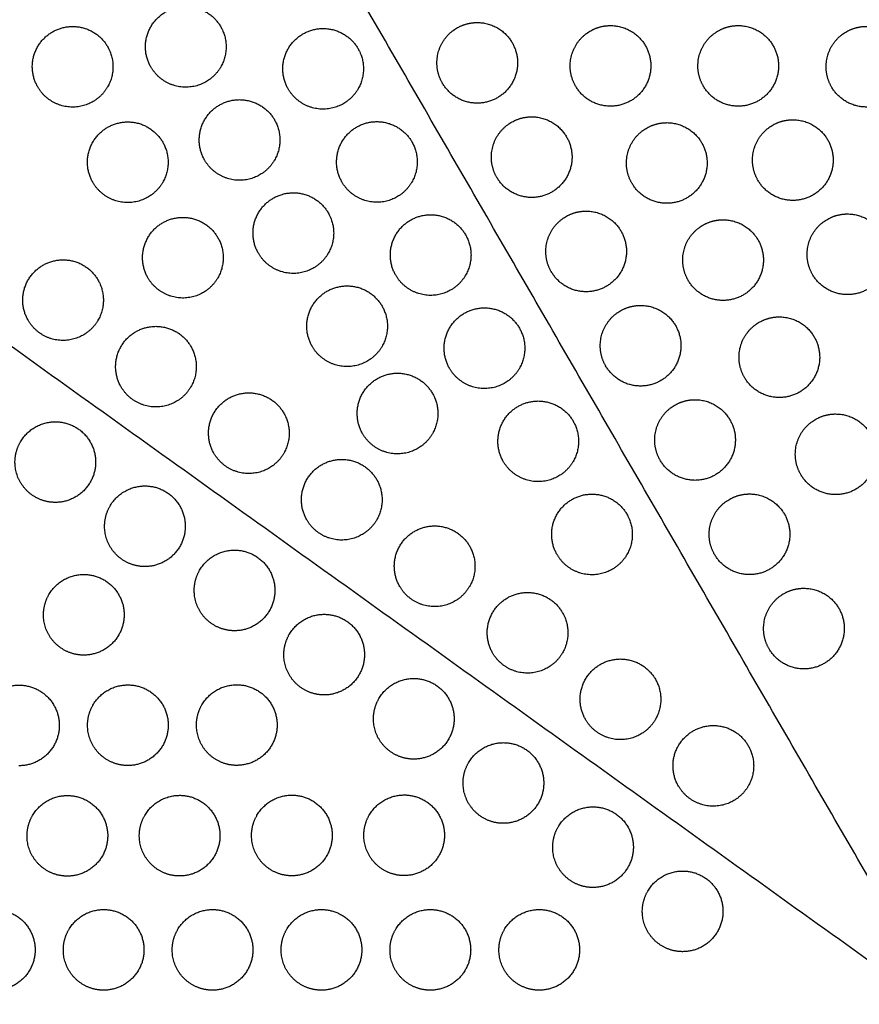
# Model space of a CAD drawing. Header units: millimetres. Extents: x -125 to 375, y 0 to 433.
# Tile 18 of 45: x 56 to 118, y 218 to 291. Entities that reach past the tile are written whole.
import ezdxf

# ---------------------------------------------------------------- set-up
doc = ezdxf.new("R2010")
doc.units = ezdxf.units.MM
doc.layers.add('Layer 01', color=18, linetype='Continuous', true_color=0x000000)

msp = doc.modelspace()

# ---------------------------------------------------------------- linework, layer by layer
at = {"layer": 'Layer 01'}
for points in [[(125, 216.506, 76), (62.5, 324.76, 76), (0, 433.013, 76)], [(-15.22, 316.948, 87), (54.89, 266.727, 81.5), (125, 216.506, 76)]]:
    msp.add_open_spline(points, degree=2, dxfattribs=at)
at = {"layer": 'Layer 01', "extrusion": (0.132203, 0.076328, 0.988279)}
for points in [[(65.566, 287.289, 78.484), (64.066, 289.887, 78.484), (66.664, 291.387, 78.02), (69.262, 292.887, 77.557), (70.762, 290.289, 77.557), (71.628, 288.789, 77.557), (70.762, 287.289, 77.789)], [(57.15, 285.805, 79.724), (55.65, 288.403, 79.724), (58.248, 289.903, 79.261), (60.846, 291.403, 78.797), (62.346, 288.805, 78.797), (63.212, 287.305, 78.797), (62.346, 285.805, 79.029)], [(75.782, 285.654, 77.243), (74.282, 288.252, 77.243), (76.88, 289.752, 76.78), (79.478, 291.252, 76.317), (80.978, 288.654, 76.317), (81.844, 287.154, 76.317), (80.978, 285.654, 76.548)], [(69.566, 280.36, 78.484), (68.066, 282.958, 78.484), (70.664, 284.458, 78.02), (73.262, 285.958, 77.557), (74.762, 283.36, 77.557), (75.628, 281.86, 77.557), (74.762, 280.36, 77.789)], [(61.25, 278.704, 79.724), (59.75, 281.302, 79.724), (62.348, 282.802, 79.261), (64.946, 284.302, 78.797), (66.446, 281.704, 78.797), (67.312, 280.204, 78.797), (66.446, 278.704, 79.029)], [(79.782, 278.726, 77.243), (78.282, 281.324, 77.243), (80.88, 282.824, 76.78), (83.478, 284.324, 76.317), (84.978, 281.726, 76.317), (85.844, 280.226, 76.317), (84.978, 278.726, 76.548)], [(73.566, 273.432, 78.484), (72.066, 276.03, 78.484), (74.664, 277.53, 78.02), (77.262, 279.03, 77.557), (78.762, 276.432, 77.557), (79.628, 274.932, 77.557), (78.762, 273.432, 77.789)], [(83.782, 271.798, 77.243), (82.282, 274.396, 77.243), (84.88, 275.896, 76.78), (87.478, 277.396, 76.317), (88.978, 274.798, 76.317), (89.844, 273.298, 76.317), (88.978, 271.798, 76.548)], [(65.35, 271.603, 79.724), (63.85, 274.201, 79.724), (66.448, 275.701, 79.261), (69.046, 277.201, 78.797), (70.546, 274.603, 78.797), (71.412, 273.103, 78.797), (70.546, 271.603, 79.029)], [(56.437, 268.445, 81.16), (54.937, 271.043, 81.16), (57.535, 272.543, 80.697), (60.133, 274.043, 80.234), (61.633, 271.445, 80.234), (62.499, 269.945, 80.234), (61.633, 268.445, 80.465)], [(77.566, 266.504, 78.484), (76.066, 269.102, 78.484), (78.664, 270.602, 78.02), (81.262, 272.102, 77.557), (82.762, 269.504, 77.557), (83.628, 268.004, 77.557), (82.762, 266.504, 77.789)], [(87.782, 264.869, 77.243), (86.282, 267.468, 77.243), (88.88, 268.968, 76.78), (91.478, 270.468, 76.317), (92.978, 267.869, 76.317), (93.844, 266.369, 76.317), (92.978, 264.869, 76.548)], [(63.347, 263.496, 80.618), (61.847, 266.094, 80.618), (64.445, 267.594, 80.155), (67.043, 269.094, 79.691), (68.543, 266.496, 79.691), (69.409, 264.996, 79.691), (68.543, 263.496, 79.923)], [(81.316, 260.009, 78.484), (79.816, 262.607, 78.484), (82.414, 264.107, 78.02), (85.012, 265.607, 77.557), (86.512, 263.009, 77.557), (87.378, 261.509, 77.557), (86.512, 260.009, 77.789)], [(70.257, 258.546, 80.076), (68.757, 261.144, 80.076), (71.355, 262.644, 79.613), (73.953, 264.144, 79.149), (75.453, 261.546, 79.149), (76.319, 260.046, 79.149), (75.453, 258.546, 79.381)], [(91.782, 257.941, 77.243), (90.282, 260.539, 77.243), (92.88, 262.039, 76.78), (95.478, 263.539, 76.317), (96.978, 260.941, 76.317), (97.844, 259.441, 76.317), (96.978, 257.941, 76.548)], [(77.167, 253.596, 79.534), (75.667, 256.194, 79.534), (78.265, 257.694, 79.071), (80.863, 259.194, 78.607), (82.363, 256.596, 78.607), (83.229, 255.096, 78.607), (82.363, 253.596, 78.839)], [(95.782, 251.013, 77.243), (94.282, 253.611, 77.243), (96.88, 255.111, 76.78), (99.478, 256.611, 76.317), (100.978, 254.013, 76.317), (101.844, 252.513, 76.317), (100.978, 251.013, 76.548)], [(84.077, 248.646, 78.992), (82.577, 251.244, 78.992), (85.175, 252.744, 78.529), (87.773, 254.244, 78.065), (89.273, 251.646, 78.065), (90.139, 250.146, 78.065), (89.273, 248.646, 78.297)], [(90.987, 243.696, 78.45), (89.487, 246.294, 78.45), (92.085, 247.794, 77.987), (94.684, 249.294, 77.523), (96.184, 246.696, 77.523), (97.05, 245.196, 77.523), (96.184, 243.696, 77.755)], [(97.897, 238.747, 77.908), (96.397, 241.345, 77.908), (98.996, 242.845, 77.444), (101.594, 244.345, 76.981), (103.094, 241.747, 76.981), (103.96, 240.247, 76.981), (103.094, 238.747, 77.213)], [(104.808, 233.797, 77.366), (103.308, 236.395, 77.366), (105.906, 237.895, 76.902), (108.504, 239.395, 76.439), (110.004, 236.797, 76.439), (110.87, 235.297, 76.439), (110.004, 233.797, 76.671)]]:
    msp.add_rational_spline(points, [1, 0.707106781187, 1, 0.707106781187, 1, 0.807007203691, 0.868347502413], degree=2, knots=[0, 0, 0, 6.035579, 6.035579, 12.071157, 12.071157, 16.048112, 16.048112, 16.048112], dxfattribs=at)
at = {"layer": 'Layer 01', "extrusion": (0.09428, 0.054433, -0.994056)}
for points, weights, knots in [([(86.844, 287.598, 76.274), (86.844, 289.33, 76.369), (88.344, 290.196, 76.559), (89.041, 290.598, 76.647), (89.844, 290.598, 76.723)], [0.868347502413, 0.807007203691, 1, 0.900099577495, 0.868347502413], [0, 0, 0, 3.477052, 3.477052, 5.529659, 5.529659, 5.529659]), ([(89.844, 290.598, 76.723), (91.576, 290.598, 76.887), (92.442, 289.098, 76.887), (93.942, 286.5, 76.887), (91.344, 285, 76.559), (88.746, 283.5, 76.23), (87.246, 286.098, 76.23)], [0.868347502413, 0.807007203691, 1, 0.707106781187, 1, 0.707106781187, 1], [5.529659, 5.529659, 5.529659, 9.49499, 9.49499, 15.512927, 15.512927, 21.530864, 21.530864, 21.530864]), ([(99.755, 290.372, 77.65), (101.488, 290.372, 77.815), (102.354, 288.872, 77.815), (103.854, 286.274, 77.815), (101.255, 284.774, 77.486), (98.657, 283.274, 77.158), (97.157, 285.872, 77.158)], [0.868347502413, 0.807007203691, 1, 0.707106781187, 1, 0.707106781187, 1], [5.529659, 5.529659, 5.529659, 9.49499, 9.49499, 15.512927, 15.512927, 21.530864, 21.530864, 21.530864]), ([(109.257, 290.372, 78.552), (110.989, 290.372, 78.716), (111.855, 288.872, 78.716), (113.355, 286.274, 78.716), (110.757, 284.774, 78.387), (108.159, 283.274, 78.059), (106.659, 285.872, 78.059)], [0.868347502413, 0.807007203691, 1, 0.707106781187, 1, 0.707106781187, 1], [5.529659, 5.529659, 5.529659, 9.49499, 9.49499, 15.512927, 15.512927, 21.530864, 21.530864, 21.530864]), ([(118.794, 290.311, 79.453), (120.526, 290.311, 79.617), (121.392, 288.811, 79.617), (122.892, 286.213, 79.617), (120.294, 284.713, 79.288), (117.695, 283.213, 78.96), (116.195, 285.811, 78.96)], [0.868347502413, 0.807007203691, 1, 0.707106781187, 1, 0.707106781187, 1], [5.529659, 5.529659, 5.529659, 9.49499, 9.49499, 15.512927, 15.512927, 21.530864, 21.530864, 21.530864]), ([(93.894, 283.583, 76.723), (95.626, 283.583, 76.887), (96.492, 282.083, 76.887), (97.992, 279.485, 76.887), (95.394, 277.985, 76.559), (92.796, 276.485, 76.23), (91.296, 279.083, 76.23)], [0.868347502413, 0.807007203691, 1, 0.707106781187, 1, 0.707106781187, 1], [5.529659, 5.529659, 5.529659, 9.49499, 9.49499, 15.512927, 15.512927, 21.530864, 21.530864, 21.530864]), ([(103.942, 283.148, 77.652), (105.675, 283.148, 77.816), (106.541, 281.648, 77.816), (108.041, 279.05, 77.816), (105.442, 277.55, 77.488), (102.844, 276.05, 77.159), (101.344, 278.648, 77.159)], [0.868347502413, 0.807007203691, 1, 0.707106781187, 1, 0.707106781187, 1], [5.529659, 5.529659, 5.529659, 9.49499, 9.49499, 15.512927, 15.512927, 21.530864, 21.530864, 21.530864]), ([(113.319, 283.364, 78.553), (115.051, 283.364, 78.717), (115.917, 281.864, 78.717), (117.417, 279.266, 78.717), (114.819, 277.766, 78.389), (112.22, 276.266, 78.06), (110.72, 278.864, 78.06)], [0.868347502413, 0.807007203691, 1, 0.707106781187, 1, 0.707106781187, 1], [5.529659, 5.529659, 5.529659, 9.49499, 9.49499, 15.512927, 15.512927, 21.530864, 21.530864, 21.530864]), ([(94.944, 273.568, 76.274), (94.944, 275.3, 76.369), (96.444, 276.166, 76.559), (97.141, 276.568, 76.647), (97.944, 276.568, 76.723)], [0.868347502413, 0.807007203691, 1, 0.900099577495, 0.868347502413], [0, 0, 0, 3.477052, 3.477052, 5.529659, 5.529659, 5.529659]), ([(97.944, 276.568, 76.723), (99.676, 276.568, 76.887), (100.542, 275.068, 76.887), (102.042, 272.47, 76.887), (99.444, 270.97, 76.559), (96.846, 269.47, 76.23), (95.346, 272.068, 76.23)], [0.868347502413, 0.807007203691, 1, 0.707106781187, 1, 0.707106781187, 1], [5.529659, 5.529659, 5.529659, 9.49499, 9.49499, 15.512927, 15.512927, 21.530864, 21.530864, 21.530864]), ([(117.38, 276.356, 78.555), (119.112, 276.356, 78.719), (119.978, 274.856, 78.719), (121.478, 272.257, 78.719), (118.88, 270.757, 78.39), (116.282, 269.257, 78.062), (114.782, 271.856, 78.062)], [0.868347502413, 0.807007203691, 1, 0.707106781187, 1, 0.707106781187, 1], [5.529659, 5.529659, 5.529659, 9.49499, 9.49499, 15.512927, 15.512927, 21.530864, 21.530864, 21.530864]), ([(108.129, 275.923, 77.653), (109.861, 275.923, 77.818), (110.728, 274.423, 77.818), (112.228, 271.825, 77.818), (109.629, 270.325, 77.489), (107.031, 268.825, 77.161), (105.531, 271.423, 77.161)], [0.868347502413, 0.807007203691, 1, 0.707106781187, 1, 0.707106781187, 1], [5.529659, 5.529659, 5.529659, 9.49499, 9.49499, 15.512927, 15.512927, 21.530864, 21.530864, 21.530864]), ([(98.994, 266.553, 76.274), (98.994, 268.285, 76.369), (100.494, 269.151, 76.559), (101.191, 269.553, 76.647), (101.994, 269.553, 76.723)], [0.868347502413, 0.807007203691, 1, 0.900099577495, 0.868347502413], [0, 0, 0, 3.477052, 3.477052, 5.529659, 5.529659, 5.529659]), ([(101.994, 269.553, 76.723), (103.726, 269.553, 76.887), (104.592, 268.053, 76.887), (106.092, 265.455, 76.887), (103.494, 263.955, 76.559), (100.896, 262.455, 76.23), (99.396, 265.053, 76.23)], [0.868347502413, 0.807007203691, 1, 0.707106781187, 1, 0.707106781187, 1], [5.529659, 5.529659, 5.529659, 9.49499, 9.49499, 15.512927, 15.512927, 21.530864, 21.530864, 21.530864]), ([(109.316, 265.699, 77.206), (109.316, 267.431, 77.301), (110.816, 268.297, 77.491), (111.513, 268.699, 77.579), (112.316, 268.699, 77.655)], [0.868347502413, 0.807007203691, 1, 0.900099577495, 0.868347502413], [0, 0, 0, 3.477052, 3.477052, 5.529659, 5.529659, 5.529659]), ([(112.316, 268.699, 77.655), (114.048, 268.699, 77.819), (114.914, 267.199, 77.819), (116.414, 264.601, 77.819), (113.816, 263.101, 77.491), (111.218, 261.601, 77.162), (109.718, 264.199, 77.162)], [0.868347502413, 0.807007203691, 1, 0.707106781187, 1, 0.707106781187, 1], [5.529659, 5.529659, 5.529659, 9.49499, 9.49499, 15.512927, 15.512927, 21.530864, 21.530864, 21.530864]), ([(106.044, 262.538, 76.723), (107.776, 262.538, 76.887), (108.642, 261.038, 76.887), (110.142, 258.44, 76.887), (107.544, 256.94, 76.559), (104.946, 255.44, 76.23), (103.446, 258.038, 76.23)], [0.868347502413, 0.807007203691, 1, 0.707106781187, 1, 0.707106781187, 1], [5.529659, 5.529659, 5.529659, 9.49499, 9.49499, 15.512927, 15.512927, 21.530864, 21.530864, 21.530864]), ([(116.503, 261.475, 77.657), (118.235, 261.475, 77.821), (119.101, 259.975, 77.821), (120.601, 257.376, 77.821), (118.003, 255.876, 77.492), (115.405, 254.376, 77.164), (113.905, 256.975, 77.164)], [0.868347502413, 0.807007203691, 1, 0.707106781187, 1, 0.707106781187, 1], [5.529659, 5.529659, 5.529659, 9.49499, 9.49499, 15.512927, 15.512927, 21.530864, 21.530864, 21.530864]), ([(110.094, 255.524, 76.723), (111.826, 255.524, 76.887), (112.692, 254.024, 76.887), (114.192, 251.426, 76.887), (111.594, 249.926, 76.559), (108.996, 248.426, 76.23), (107.496, 251.024, 76.23)], [0.868347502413, 0.807007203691, 1, 0.707106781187, 1, 0.707106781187, 1], [5.529659, 5.529659, 5.529659, 9.49499, 9.49499, 15.512927, 15.512927, 21.530864, 21.530864, 21.530864]), ([(114.144, 248.509, 76.723), (115.876, 248.509, 76.887), (116.742, 247.009, 76.887), (118.242, 244.411, 76.887), (115.644, 242.911, 76.559), (113.046, 241.411, 76.23), (111.546, 244.009, 76.23)], [0.868347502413, 0.807007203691, 1, 0.707106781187, 1, 0.707106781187, 1], [5.529659, 5.529659, 5.529659, 9.49499, 9.49499, 15.512927, 15.512927, 21.530864, 21.530864, 21.530864])]:
    msp.add_rational_spline(points, weights, degree=2, knots=knots, dxfattribs=at)
at = {"layer": 'Layer 01', "extrusion": (-0.09428, -0.054433, 0.994056)}
for points in [[(96.755, 287.372, 77.202), (96.755, 289.104, 77.297), (98.255, 289.97, 77.486), (98.952, 290.372, 77.574), (99.755, 290.372, 77.65)], [(106.257, 287.372, 78.103), (106.257, 289.104, 78.198), (107.757, 289.97, 78.387), (108.453, 290.372, 78.475), (109.257, 290.372, 78.552)], [(115.794, 287.311, 79.004), (115.794, 289.043, 79.099), (117.294, 289.909, 79.288), (117.99, 290.311, 79.377), (118.794, 290.311, 79.453)], [(90.894, 280.583, 76.274), (90.894, 282.315, 76.369), (92.394, 283.181, 76.559), (93.091, 283.583, 76.647), (93.894, 283.583, 76.723)], [(100.942, 280.148, 77.203), (100.942, 281.88, 77.298), (102.442, 282.746, 77.488), (103.139, 283.148, 77.576), (103.942, 283.148, 77.652)], [(110.319, 280.364, 78.104), (110.319, 282.096, 78.199), (111.819, 282.962, 78.389), (112.515, 283.364, 78.477), (113.319, 283.364, 78.553)], [(114.38, 273.356, 78.106), (114.38, 275.088, 78.201), (115.88, 275.954, 78.39), (116.576, 276.356, 78.478), (117.38, 276.356, 78.555)], [(105.129, 272.923, 77.205), (105.129, 274.655, 77.3), (106.629, 275.521, 77.489), (107.326, 275.923, 77.577), (108.129, 275.923, 77.653)], [(103.044, 259.538, 76.274), (103.044, 261.27, 76.369), (104.544, 262.136, 76.559), (105.241, 262.538, 76.647), (106.044, 262.538, 76.723)], [(113.503, 258.475, 77.208), (113.503, 260.207, 77.303), (115.003, 261.073, 77.492), (115.7, 261.475, 77.58), (116.503, 261.475, 77.657)], [(107.094, 252.524, 76.274), (107.094, 254.256, 76.369), (108.594, 255.122, 76.559), (109.291, 255.524, 76.647), (110.094, 255.524, 76.723)], [(111.144, 245.509, 76.274), (111.144, 247.241, 76.369), (112.644, 248.107, 76.559), (113.341, 248.509, 76.647), (114.144, 248.509, 76.723)]]:
    msp.add_rational_spline(points, [0.868347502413, 0.807007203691, 1, 0.900099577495, 0.868347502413], degree=2, knots=[0, 0, 0, 3.477052, 3.477052, 5.529659, 5.529659, 5.529659], dxfattribs=at)
at = {"layer": 'Layer 01', "extrusion": (-0.132203, -0.076328, -0.988279)}
for points in [[(66.664, 286.19, 78.422), (65.968, 286.592, 78.484), (65.566, 287.289, 78.484)], [(58.248, 284.707, 79.662), (57.552, 285.109, 79.724), (57.15, 285.805, 79.724)], [(62.348, 277.606, 79.662), (61.652, 278.008, 79.724), (61.25, 278.704, 79.724)], [(66.448, 270.504, 79.662), (65.752, 270.906, 79.724), (65.35, 271.603, 79.724)], [(64.445, 262.398, 80.556), (63.749, 262.799, 80.618), (63.347, 263.496, 80.618)], [(78.265, 252.498, 79.472), (77.569, 252.9, 79.534), (77.167, 253.596, 79.534)], [(92.085, 242.598, 78.388), (91.389, 243, 78.45), (90.987, 243.696, 78.45)], [(105.906, 232.699, 77.304), (105.209, 233.101, 77.366), (104.808, 233.797, 77.366)]]:
    msp.add_rational_spline(points, [0.868347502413, 0.900099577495, 1], degree=2, dxfattribs=at)
for points in [[(70.762, 287.289, 77.789), (70.36, 286.592, 77.896), (69.664, 286.19, 78.02), (68.164, 285.324, 78.288), (66.664, 286.19, 78.422)], [(62.346, 285.805, 79.029), (61.944, 285.109, 79.137), (61.248, 284.707, 79.261), (59.748, 283.841, 79.528), (58.248, 284.707, 79.662)], [(80.978, 285.654, 76.548), (80.576, 284.958, 76.656), (79.88, 284.556, 76.78), (78.38, 283.69, 77.048), (76.88, 284.556, 77.181)], [(74.762, 280.36, 77.789), (74.36, 279.664, 77.896), (73.664, 279.262, 78.02), (72.164, 278.396, 78.288), (70.664, 279.262, 78.422)], [(66.446, 278.704, 79.029), (66.044, 278.008, 79.137), (65.348, 277.606, 79.261), (63.848, 276.74, 79.528), (62.348, 277.606, 79.662)], [(84.978, 278.726, 76.548), (84.576, 278.03, 76.656), (83.88, 277.628, 76.78), (82.38, 276.762, 77.048), (80.88, 277.628, 77.181)], [(78.762, 273.432, 77.789), (78.36, 272.736, 77.896), (77.664, 272.334, 78.02), (76.164, 271.468, 78.288), (74.664, 272.334, 78.422)], [(88.978, 271.798, 76.548), (88.576, 271.102, 76.656), (87.88, 270.7, 76.78), (86.38, 269.834, 77.048), (84.88, 270.7, 77.181)], [(70.546, 271.603, 79.029), (70.144, 270.906, 79.137), (69.448, 270.504, 79.261), (67.948, 269.638, 79.528), (66.448, 270.504, 79.662)], [(61.633, 268.445, 80.465), (61.231, 267.749, 80.573), (60.535, 267.347, 80.697), (59.035, 266.481, 80.965), (57.535, 267.347, 81.098)], [(82.762, 266.504, 77.789), (82.36, 265.808, 77.896), (81.664, 265.406, 78.02), (80.164, 264.54, 78.288), (78.664, 265.406, 78.422)], [(92.978, 264.869, 76.548), (92.576, 264.173, 76.656), (91.88, 263.771, 76.78), (90.38, 262.905, 77.048), (88.88, 263.771, 77.181)], [(68.543, 263.496, 79.923), (68.141, 262.799, 80.031), (67.445, 262.398, 80.155), (65.945, 261.531, 80.422), (64.445, 262.398, 80.556)], [(86.512, 260.009, 77.789), (86.11, 259.313, 77.896), (85.414, 258.911, 78.02), (83.914, 258.045, 78.288), (82.414, 258.911, 78.422)], [(75.453, 258.546, 79.381), (75.051, 257.85, 79.489), (74.355, 257.448, 79.613), (72.855, 256.582, 79.88), (71.355, 257.448, 80.014)], [(96.978, 257.941, 76.548), (96.576, 257.245, 76.656), (95.88, 256.843, 76.78), (94.38, 255.977, 77.048), (92.88, 256.843, 77.181)], [(82.363, 253.596, 78.839), (81.961, 252.9, 78.947), (81.265, 252.498, 79.071), (79.765, 251.632, 79.338), (78.265, 252.498, 79.472)], [(100.978, 251.013, 76.548), (100.576, 250.317, 76.656), (99.88, 249.915, 76.78), (98.38, 249.049, 77.048), (96.88, 249.915, 77.181)], [(89.273, 248.646, 78.297), (88.871, 247.95, 78.404), (88.175, 247.548, 78.529), (86.675, 246.682, 78.796), (85.175, 247.548, 78.93)], [(96.184, 243.696, 77.755), (95.782, 243, 77.862), (95.085, 242.598, 77.987), (93.585, 241.732, 78.254), (92.085, 242.598, 78.388)], [(103.094, 238.747, 77.213), (102.692, 238.05, 77.32), (101.996, 237.649, 77.444), (100.496, 236.782, 77.712), (98.996, 237.649, 77.846)], [(110.004, 233.797, 76.671), (109.602, 233.101, 76.778), (108.906, 232.699, 76.902), (107.406, 231.833, 77.17), (105.906, 232.699, 77.304)]]:
    msp.add_rational_spline(points, [0.868347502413, 0.900099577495, 1, 0.807007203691, 0.868347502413], degree=2, knots=[16.048112, 16.048112, 16.048112, 18.106736, 18.106736, 21.596537, 21.596537, 21.596537], dxfattribs=at)
at = {"layer": 'Layer 01', "extrusion": (-0.09428, -0.054433, 0.994056)}
for points in [[(87.246, 286.098, 76.23), (86.844, 286.794, 76.23), (86.844, 287.598, 76.274)], [(97.157, 285.872, 77.158), (96.755, 286.568, 77.158), (96.755, 287.372, 77.202)], [(106.659, 285.872, 78.059), (106.257, 286.568, 78.059), (106.257, 287.372, 78.103)], [(116.195, 285.811, 78.96), (115.794, 286.507, 78.96), (115.794, 287.311, 79.004)], [(91.296, 279.083, 76.23), (90.894, 279.779, 76.23), (90.894, 280.583, 76.274)], [(101.344, 278.648, 77.159), (100.942, 279.344, 77.159), (100.942, 280.148, 77.203)], [(110.72, 278.864, 78.06), (110.319, 279.56, 78.06), (110.319, 280.364, 78.104)], [(95.346, 272.068, 76.23), (94.944, 272.764, 76.23), (94.944, 273.568, 76.274)], [(114.782, 271.856, 78.062), (114.38, 272.552, 78.062), (114.38, 273.356, 78.106)], [(105.531, 271.423, 77.161), (105.129, 272.119, 77.161), (105.129, 272.923, 77.205)], [(99.396, 265.053, 76.23), (98.994, 265.749, 76.23), (98.994, 266.553, 76.274)], [(109.718, 264.199, 77.162), (109.316, 264.895, 77.162), (109.316, 265.699, 77.206)], [(103.446, 258.038, 76.23), (103.044, 258.735, 76.23), (103.044, 259.538, 76.274)], [(113.905, 256.975, 77.164), (113.503, 257.671, 77.164), (113.503, 258.475, 77.208)], [(107.496, 251.024, 76.23), (107.094, 251.72, 76.23), (107.094, 252.524, 76.274)], [(111.546, 244.009, 76.23), (111.144, 244.705, 76.23), (111.144, 245.509, 76.274)]]:
    msp.add_rational_spline(points, [1, 0.900099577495, 0.868347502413], degree=2, dxfattribs=at)
at = {"layer": 'Layer 01', "extrusion": (0.132203, 0.076328, 0.988279)}
for points in [[(76.88, 284.556, 77.181), (76.184, 284.958, 77.243), (75.782, 285.654, 77.243)], [(70.664, 279.262, 78.422), (69.968, 279.664, 78.484), (69.566, 280.36, 78.484)], [(80.88, 277.628, 77.181), (80.184, 278.03, 77.243), (79.782, 278.726, 77.243)], [(74.664, 272.334, 78.422), (73.968, 272.736, 78.484), (73.566, 273.432, 78.484)], [(84.88, 270.7, 77.181), (84.184, 271.102, 77.243), (83.782, 271.798, 77.243)], [(57.535, 267.347, 81.098), (56.839, 267.749, 81.16), (56.437, 268.445, 81.16)], [(78.664, 265.406, 78.422), (77.968, 265.808, 78.484), (77.566, 266.504, 78.484)], [(88.88, 263.771, 77.181), (88.184, 264.173, 77.243), (87.782, 264.869, 77.243)], [(82.414, 258.911, 78.422), (81.718, 259.313, 78.484), (81.316, 260.009, 78.484)], [(71.355, 257.448, 80.014), (70.659, 257.85, 80.076), (70.257, 258.546, 80.076)], [(92.88, 256.843, 77.181), (92.184, 257.245, 77.243), (91.782, 257.941, 77.243)], [(96.88, 249.915, 77.181), (96.184, 250.317, 77.243), (95.782, 251.013, 77.243)], [(85.175, 247.548, 78.93), (84.479, 247.95, 78.992), (84.077, 248.646, 78.992)], [(98.996, 237.649, 77.846), (98.299, 238.05, 77.908), (97.897, 238.747, 77.908)]]:
    msp.add_rational_spline(points, [0.868347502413, 0.900099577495, 1], degree=2, dxfattribs=at)
at = {"layer": 'Layer 01', "extrusion": (0, 0.108866, -0.994056)}
for points in [[(55.861, 259.397, 80.697), (56.727, 260.897, 80.862), (58.459, 260.897, 80.862), (61.459, 260.897, 80.862), (61.459, 257.897, 80.533), (61.459, 254.897, 80.204), (58.459, 254.897, 80.204)], [(62.527, 254.622, 80.174), (63.393, 256.122, 80.339), (65.125, 256.122, 80.339), (68.125, 256.122, 80.339), (68.125, 253.122, 80.01), (68.125, 250.122, 79.681), (65.125, 250.122, 79.681)], [(102.524, 225.972, 77.037), (103.39, 227.472, 77.201), (105.122, 227.472, 77.201), (108.122, 227.472, 77.201), (108.122, 224.472, 76.872), (108.122, 221.472, 76.544), (105.122, 221.472, 76.544)]]:
    msp.add_rational_spline(points, [0.868347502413, 0.807007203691, 1, 0.707106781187, 1, 0.707106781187, 1], degree=2, knots=[5.529659, 5.529659, 5.529659, 9.49499, 9.49499, 15.512927, 15.512927, 21.530864, 21.530864, 21.530864], dxfattribs=at)
at = {"layer": 'Layer 01', "extrusion": (6.43231e-14, -0.108866, 0.994056)}
msp.add_rational_spline([(56.959, 255.299, 80.248), (55.459, 256.165, 80.343), (55.459, 257.897, 80.533), (55.459, 258.701, 80.621), (55.861, 259.397, 80.697)], [0.868347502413, 0.807007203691, 1, 0.900099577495, 0.868347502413], degree=2, knots=[0, 0, 0, 3.477052, 3.477052, 5.529659, 5.529659, 5.529659], dxfattribs=at)
at = {"layer": 'Layer 01', "extrusion": (-6.37597e-14, 0.108866, -0.994056)}
msp.add_rational_spline([(58.459, 254.897, 80.204), (57.655, 254.897, 80.204), (56.959, 255.299, 80.248)], [1, 0.900099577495, 0.868347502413], degree=2, dxfattribs=at)
at = {"layer": 'Layer 01', "extrusion": (1.61418e-15, -0.108866, 0.994056)}
msp.add_rational_spline([(63.625, 250.524, 79.726), (62.125, 251.39, 79.82), (62.125, 253.122, 80.01), (62.125, 253.926, 80.098), (62.527, 254.622, 80.174)], [0.868347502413, 0.807007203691, 1, 0.900099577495, 0.868347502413], degree=2, knots=[0, 0, 0, 3.477052, 3.477052, 5.529659, 5.529659, 5.529659], dxfattribs=at)
at = {"layer": 'Layer 01', "extrusion": (-2.33223e-15, 0.108866, -0.994056)}
msp.add_rational_spline([(69.193, 249.847, 79.651), (70.059, 251.347, 79.816), (71.791, 251.347, 79.816), (74.791, 251.347, 79.816), (74.791, 248.347, 79.487), (74.791, 245.347, 79.159), (71.791, 245.347, 79.159)], [0.868347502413, 0.807007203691, 1, 0.707106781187, 1, 0.707106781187, 1], degree=2, knots=[5.529659, 5.529659, 5.529659, 9.49499, 9.49499, 15.512927, 15.512927, 21.530864, 21.530864, 21.530864], dxfattribs=at)
at = {"layer": 'Layer 01', "extrusion": (-3.46499e-14, 0.108866, -0.994056)}
msp.add_rational_spline([(65.125, 250.122, 79.681), (64.321, 250.122, 79.681), (63.625, 250.524, 79.726)], [1, 0.900099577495, 0.868347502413], degree=2, dxfattribs=at)
at = {"layer": 'Layer 01', "extrusion": (2.1303e-14, -0.108866, 0.994056)}
msp.add_rational_spline([(70.291, 245.749, 79.203), (68.791, 246.615, 79.297), (68.791, 248.347, 79.487), (68.791, 249.151, 79.575), (69.193, 249.847, 79.651)], [0.868347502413, 0.807007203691, 1, 0.900099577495, 0.868347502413], degree=2, knots=[0, 0, 0, 3.477052, 3.477052, 5.529659, 5.529659, 5.529659], dxfattribs=at)
at = {"layer": 'Layer 01', "extrusion": (6.53025e-16, 0.108866, -0.994056)}
for points in [[(57.98, 248.034, 79.453), (58.846, 249.534, 79.617), (60.578, 249.534, 79.617), (63.578, 249.534, 79.617), (63.578, 246.534, 79.288), (63.578, 243.534, 78.96), (60.578, 243.534, 78.96)], [(75.859, 245.072, 79.128), (76.725, 246.572, 79.293), (78.457, 246.572, 79.293), (81.457, 246.572, 79.293), (81.457, 243.572, 78.964), (81.457, 240.572, 78.636), (78.457, 240.572, 78.636)]]:
    msp.add_rational_spline(points, [0.868347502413, 0.807007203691, 1, 0.707106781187, 1, 0.707106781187, 1], degree=2, knots=[5.529659, 5.529659, 5.529659, 9.49499, 9.49499, 15.512927, 15.512927, 21.530864, 21.530864, 21.530864], dxfattribs=at)
at = {"layer": 'Layer 01', "extrusion": (-7.17781e-14, -0.108866, 0.994056)}
msp.add_rational_spline([(59.078, 243.935, 79.004), (57.578, 244.802, 79.099), (57.578, 246.534, 79.288), (57.578, 247.337, 79.377), (57.98, 248.034, 79.453)], [0.868347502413, 0.807007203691, 1, 0.900099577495, 0.868347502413], degree=2, knots=[0, 0, 0, 3.477052, 3.477052, 5.529659, 5.529659, 5.529659], dxfattribs=at)
at = {"layer": 'Layer 01', "extrusion": (-8.30061e-14, 0.108866, -0.994056)}
msp.add_rational_spline([(71.791, 245.347, 79.159), (70.987, 245.347, 79.159), (70.291, 245.749, 79.203)], [1, 0.900099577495, 0.868347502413], degree=2, dxfattribs=at)
at = {"layer": 'Layer 01', "extrusion": (-2.06658e-14, -0.108866, 0.994056)}
msp.add_rational_spline([(76.957, 240.974, 78.68), (75.457, 241.84, 78.774), (75.457, 243.572, 78.964), (75.457, 244.376, 79.052), (75.859, 245.072, 79.128)], [0.868347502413, 0.807007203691, 1, 0.900099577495, 0.868347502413], degree=2, knots=[0, 0, 0, 3.477052, 3.477052, 5.529659, 5.529659, 5.529659], dxfattribs=at)
at = {"layer": 'Layer 01', "extrusion": (2.6281e-14, 0.108866, -0.994056)}
msp.add_rational_spline([(60.578, 243.534, 78.96), (59.774, 243.534, 78.96), (59.078, 243.935, 79.004)], [1, 0.900099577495, 0.868347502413], degree=2, dxfattribs=at)
at = {"layer": 'Layer 01', "extrusion": (-1.59189e-14, 0.108866, -0.994056)}
msp.add_rational_spline([(82.526, 240.297, 78.605), (83.392, 241.797, 78.77), (85.124, 241.797, 78.77), (88.124, 241.797, 78.77), (88.124, 238.797, 78.441), (88.124, 235.797, 78.113), (85.124, 235.797, 78.113)], [0.868347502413, 0.807007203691, 1, 0.707106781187, 1, 0.707106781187, 1], degree=2, knots=[5.529659, 5.529659, 5.529659, 9.49499, 9.49499, 15.512927, 15.512927, 21.530864, 21.530864, 21.530864], dxfattribs=at)
at = {"layer": 'Layer 01', "extrusion": (2.57111e-15, -0.108866, 0.994056)}
msp.add_rational_spline([(53.159, 239.805, 78.552), (54.025, 241.305, 78.716), (55.757, 241.305, 78.716), (58.757, 241.305, 78.716), (58.757, 238.305, 78.387), (58.757, 235.305, 78.059), (55.757, 235.305, 78.059)], [0.868347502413, 0.807007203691, 1, 0.707106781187, 1, 0.707106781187, 1], degree=2, knots=[5.529659, 5.529659, 5.529659, 9.49499, 9.49499, 15.512927, 15.512927, 21.530864, 21.530864, 21.530864], dxfattribs=at)
at = {"layer": 'Layer 01', "extrusion": (-7.62288e-16, -0.108866, 0.994056)}
msp.add_rational_spline([(61.259, 239.819, 78.553), (62.125, 241.319, 78.717), (63.857, 241.319, 78.717), (66.857, 241.319, 78.717), (66.857, 238.319, 78.389), (66.857, 235.319, 78.06), (63.857, 235.319, 78.06)], [0.868347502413, 0.807007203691, 1, 0.707106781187, 1, 0.707106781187, 1], degree=2, knots=[5.529659, 5.529659, 5.529659, 9.49499, 9.49499, 15.512927, 15.512927, 21.530864, 21.530864, 21.530864], dxfattribs=at)
at = {"layer": 'Layer 01', "extrusion": (2.6121e-15, 0.108866, -0.994056)}
msp.add_rational_spline([(69.359, 239.832, 78.555), (70.225, 241.332, 78.719), (71.957, 241.332, 78.719), (74.957, 241.332, 78.719), (74.957, 238.332, 78.39), (74.957, 235.332, 78.062), (71.957, 235.332, 78.062)], [0.868347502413, 0.807007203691, 1, 0.707106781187, 1, 0.707106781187, 1], degree=2, knots=[5.529659, 5.529659, 5.529659, 9.49499, 9.49499, 15.512927, 15.512927, 21.530864, 21.530864, 21.530864], dxfattribs=at)
at = {"layer": 'Layer 01', "extrusion": (-4.06704e-14, 0.108866, -0.994056)}
msp.add_rational_spline([(78.457, 240.572, 78.636), (77.654, 240.572, 78.636), (76.957, 240.974, 78.68)], [1, 0.900099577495, 0.868347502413], degree=2, dxfattribs=at)
at = {"layer": 'Layer 01', "extrusion": (2.22163e-14, -0.108866, 0.994056)}
msp.add_rational_spline([(83.624, 236.199, 78.157), (82.124, 237.065, 78.251), (82.124, 238.797, 78.441), (82.124, 239.601, 78.529), (82.526, 240.297, 78.605)], [0.868347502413, 0.807007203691, 1, 0.900099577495, 0.868347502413], degree=2, knots=[0, 0, 0, 3.477052, 3.477052, 5.529659, 5.529659, 5.529659], dxfattribs=at)
at = {"layer": 'Layer 01', "extrusion": (-2.82164e-14, -0.108866, 0.994056)}
msp.add_rational_spline([(62.357, 235.72, 78.104), (60.857, 236.587, 78.199), (60.857, 238.319, 78.389), (60.857, 239.122, 78.477), (61.259, 239.819, 78.553)], [0.868347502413, 0.807007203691, 1, 0.900099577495, 0.868347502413], degree=2, knots=[0, 0, 0, 3.477052, 3.477052, 5.529659, 5.529659, 5.529659], dxfattribs=at)
at = {"layer": 'Layer 01', "extrusion": (-2.05277e-14, -0.108866, 0.994056)}
msp.add_rational_spline([(70.457, 235.734, 78.106), (68.957, 236.6, 78.201), (68.957, 238.332, 78.39), (68.957, 239.136, 78.478), (69.359, 239.832, 78.555)], [0.868347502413, 0.807007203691, 1, 0.900099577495, 0.868347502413], degree=2, knots=[0, 0, 0, 3.477052, 3.477052, 5.529659, 5.529659, 5.529659], dxfattribs=at)
at = {"layer": 'Layer 01', "extrusion": (1.29654e-15, -0.108866, 0.994056)}
msp.add_rational_spline([(89.192, 235.522, 78.083), (90.058, 237.022, 78.247), (91.79, 237.022, 78.247), (94.79, 237.022, 78.247), (94.79, 234.022, 77.918), (94.79, 231.022, 77.59), (91.79, 231.022, 77.59)], [0.868347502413, 0.807007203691, 1, 0.707106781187, 1, 0.707106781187, 1], degree=2, knots=[5.529659, 5.529659, 5.529659, 9.49499, 9.49499, 15.512927, 15.512927, 21.530864, 21.530864, 21.530864], dxfattribs=at)
at = {"layer": 'Layer 01', "extrusion": (5.1708e-14, 0.108866, -0.994056)}
msp.add_rational_spline([(85.124, 235.797, 78.113), (84.32, 235.797, 78.113), (83.624, 236.199, 78.157)], [1, 0.900099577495, 0.868347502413], degree=2, dxfattribs=at)
at = {"layer": 'Layer 01', "extrusion": (-7.19685e-14, 0.108866, -0.994056)}
msp.add_rational_spline([(63.857, 235.319, 78.06), (63.053, 235.319, 78.06), (62.357, 235.72, 78.104)], [1, 0.900099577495, 0.868347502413], degree=2, dxfattribs=at)
at = {"layer": 'Layer 01', "extrusion": (1.1582e-13, 0.108866, -0.994056)}
msp.add_rational_spline([(71.957, 235.332, 78.062), (71.153, 235.332, 78.062), (70.457, 235.734, 78.106)], [1, 0.900099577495, 0.868347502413], degree=2, dxfattribs=at)
at = {"layer": 'Layer 01', "extrusion": (2.62305e-15, -0.108866, 0.994056)}
msp.add_rational_spline([(90.29, 231.424, 77.634), (88.79, 232.29, 77.729), (88.79, 234.022, 77.918), (88.79, 234.826, 78.006), (89.192, 235.522, 78.083)], [0.868347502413, 0.807007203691, 1, 0.900099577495, 0.868347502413], degree=2, knots=[0, 0, 0, 3.477052, 3.477052, 5.529659, 5.529659, 5.529659], dxfattribs=at)
at = {"layer": 'Layer 01', "extrusion": (-2.63704e-15, -0.108866, 0.994056)}
msp.add_rational_spline([(56.758, 231.591, 77.652), (57.624, 233.091, 77.816), (59.356, 233.091, 77.816), (62.356, 233.091, 77.816), (62.356, 230.091, 77.488), (62.356, 227.091, 77.159), (59.356, 227.091, 77.159)], [0.868347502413, 0.807007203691, 1, 0.707106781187, 1, 0.707106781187, 1], degree=2, knots=[5.529659, 5.529659, 5.529659, 9.49499, 9.49499, 15.512927, 15.512927, 21.530864, 21.530864, 21.530864], dxfattribs=at)
at = {"layer": 'Layer 01', "extrusion": (-1.22414e-14, 0.108866, -0.994056)}
msp.add_rational_spline([(65.108, 231.604, 77.653), (65.974, 233.104, 77.818), (67.706, 233.104, 77.818), (70.706, 233.104, 77.818), (70.706, 230.104, 77.489), (70.706, 227.104, 77.161), (67.706, 227.104, 77.161)], [0.868347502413, 0.807007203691, 1, 0.707106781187, 1, 0.707106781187, 1], degree=2, knots=[5.529659, 5.529659, 5.529659, 9.49499, 9.49499, 15.512927, 15.512927, 21.530864, 21.530864, 21.530864], dxfattribs=at)
at = {"layer": 'Layer 01', "extrusion": (-1.48875e-14, 0.108866, -0.994056)}
msp.add_rational_spline([(73.458, 231.618, 77.655), (74.324, 233.118, 77.819), (76.056, 233.118, 77.819), (79.056, 233.118, 77.819), (79.056, 230.118, 77.491), (79.056, 227.118, 77.162), (76.056, 227.118, 77.162)], [0.868347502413, 0.807007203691, 1, 0.707106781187, 1, 0.707106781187, 1], degree=2, knots=[5.529659, 5.529659, 5.529659, 9.49499, 9.49499, 15.512927, 15.512927, 21.530864, 21.530864, 21.530864], dxfattribs=at)
at = {"layer": 'Layer 01', "extrusion": (1.97289e-15, -0.108866, 0.994056)}
msp.add_rational_spline([(81.808, 231.632, 77.657), (82.674, 233.132, 77.821), (84.406, 233.132, 77.821), (87.406, 233.132, 77.821), (87.406, 230.132, 77.492), (87.406, 227.132, 77.164), (84.406, 227.132, 77.164)], [0.868347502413, 0.807007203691, 1, 0.707106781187, 1, 0.707106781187, 1], degree=2, knots=[5.529659, 5.529659, 5.529659, 9.49499, 9.49499, 15.512927, 15.512927, 21.530864, 21.530864, 21.530864], dxfattribs=at)
at = {"layer": 'Layer 01', "extrusion": (5.93333e-16, -0.108866, 0.994056)}
msp.add_rational_spline([(95.858, 230.747, 77.56), (96.724, 232.247, 77.724), (98.456, 232.247, 77.724), (101.456, 232.247, 77.724), (101.456, 229.247, 77.395), (101.456, 226.247, 77.067), (98.456, 226.247, 77.067)], [0.868347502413, 0.807007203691, 1, 0.707106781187, 1, 0.707106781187, 1], degree=2, knots=[5.529659, 5.529659, 5.529659, 9.49499, 9.49499, 15.512927, 15.512927, 21.530864, 21.530864, 21.530864], dxfattribs=at)
at = {"layer": 'Layer 01', "extrusion": (-1.05241e-14, -0.108866, 0.994056)}
msp.add_rational_spline([(57.856, 227.493, 77.203), (56.356, 228.359, 77.298), (56.356, 230.091, 77.488), (56.356, 230.895, 77.576), (56.758, 231.591, 77.652)], [0.868347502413, 0.807007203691, 1, 0.900099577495, 0.868347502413], degree=2, knots=[0, 0, 0, 3.477052, 3.477052, 5.529659, 5.529659, 5.529659], dxfattribs=at)
at = {"layer": 'Layer 01', "extrusion": (1.66303e-14, -0.108866, 0.994056)}
msp.add_rational_spline([(66.206, 227.506, 77.205), (64.706, 228.372, 77.3), (64.706, 230.104, 77.489), (64.706, 230.908, 77.577), (65.108, 231.604, 77.653)], [0.868347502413, 0.807007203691, 1, 0.900099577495, 0.868347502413], degree=2, knots=[0, 0, 0, 3.477052, 3.477052, 5.529659, 5.529659, 5.529659], dxfattribs=at)
at = {"layer": 'Layer 01', "extrusion": (4.34555e-14, -0.108866, 0.994056)}
msp.add_rational_spline([(74.556, 227.52, 77.206), (73.056, 228.386, 77.301), (73.056, 230.118, 77.491), (73.056, 230.922, 77.579), (73.458, 231.618, 77.655)], [0.868347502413, 0.807007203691, 1, 0.900099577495, 0.868347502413], degree=2, knots=[0, 0, 0, 3.477052, 3.477052, 5.529659, 5.529659, 5.529659], dxfattribs=at)
at = {"layer": 'Layer 01', "extrusion": (-3.50448e-15, -0.108866, 0.994056)}
msp.add_rational_spline([(82.906, 227.534, 77.208), (81.406, 228.4, 77.303), (81.406, 230.132, 77.492), (81.406, 230.936, 77.58), (81.808, 231.632, 77.657)], [0.868347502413, 0.807007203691, 1, 0.900099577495, 0.868347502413], degree=2, knots=[0, 0, 0, 3.477052, 3.477052, 5.529659, 5.529659, 5.529659], dxfattribs=at)
at = {"layer": 'Layer 01', "extrusion": (-6.20838e-14, 0.108866, -0.994056)}
msp.add_rational_spline([(91.79, 231.022, 77.59), (90.986, 231.022, 77.59), (90.29, 231.424, 77.634)], [1, 0.900099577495, 0.868347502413], degree=2, dxfattribs=at)
at = {"layer": 'Layer 01', "extrusion": (-4.46024e-16, -0.108866, 0.994056)}
msp.add_rational_spline([(96.956, 226.649, 77.111), (95.456, 227.515, 77.206), (95.456, 229.247, 77.395), (95.456, 230.051, 77.483), (95.858, 230.747, 77.56)], [0.868347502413, 0.807007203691, 1, 0.900099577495, 0.868347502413], degree=2, knots=[0, 0, 0, 3.477052, 3.477052, 5.529659, 5.529659, 5.529659], dxfattribs=at)
at = {"layer": 'Layer 01', "extrusion": (-6.37704e-14, 0.108866, -0.994056)}
msp.add_rational_spline([(59.356, 227.091, 77.159), (58.552, 227.091, 77.159), (57.856, 227.493, 77.203)], [1, 0.900099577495, 0.868347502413], degree=2, dxfattribs=at)
at = {"layer": 'Layer 01', "extrusion": (4.95304e-14, 0.108866, -0.994056)}
msp.add_rational_spline([(67.706, 227.104, 77.161), (66.902, 227.104, 77.161), (66.206, 227.506, 77.205)], [1, 0.900099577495, 0.868347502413], degree=2, dxfattribs=at)
at = {"layer": 'Layer 01', "extrusion": (6.92785e-14, 0.108866, -0.994056)}
msp.add_rational_spline([(76.056, 227.118, 77.162), (75.252, 227.118, 77.162), (74.556, 227.52, 77.206)], [1, 0.900099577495, 0.868347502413], degree=2, dxfattribs=at)
at = {"layer": 'Layer 01', "extrusion": (3.41375e-14, 0.108866, -0.994056)}
msp.add_rational_spline([(84.406, 227.132, 77.164), (83.602, 227.132, 77.164), (82.906, 227.534, 77.208)], [1, 0.900099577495, 0.868347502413], degree=2, dxfattribs=at)
at = {"layer": 'Layer 01', "extrusion": (-6.42721e-14, 0.108866, -0.994056)}
msp.add_rational_spline([(98.456, 226.247, 77.067), (97.652, 226.247, 77.067), (96.956, 226.649, 77.111)], [1, 0.900099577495, 0.868347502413], degree=2, dxfattribs=at)
at = {"layer": 'Layer 01', "extrusion": (9.99307e-15, -0.108866, 0.994056)}
msp.add_rational_spline([(103.622, 221.874, 76.588), (102.122, 222.74, 76.683), (102.122, 224.472, 76.872), (102.122, 225.275, 76.96), (102.524, 225.972, 77.037)], [0.868347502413, 0.807007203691, 1, 0.900099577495, 0.868347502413], degree=2, knots=[0, 0, 0, 3.477052, 3.477052, 5.529659, 5.529659, 5.529659], dxfattribs=at)
at = {"layer": 'Layer 01', "extrusion": (3.28067e-15, 0.108866, -0.994056)}
msp.add_rational_spline([(51.357, 223.106, 76.723), (52.223, 224.606, 76.887), (53.955, 224.606, 76.887), (56.955, 224.606, 76.887), (56.955, 221.606, 76.559), (56.955, 218.606, 76.23), (53.955, 218.606, 76.23)], [0.868347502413, 0.807007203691, 1, 0.707106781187, 1, 0.707106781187, 1], degree=2, knots=[5.529659, 5.529659, 5.529659, 9.49499, 9.49499, 15.512927, 15.512927, 21.530864, 21.530864, 21.530864], dxfattribs=at)
at = {"layer": 'Layer 01', "extrusion": (-3.36458e-15, -0.108866, 0.994056)}
msp.add_rational_spline([(59.457, 223.106, 76.723), (60.323, 224.606, 76.887), (62.055, 224.606, 76.887), (65.055, 224.606, 76.887), (65.055, 221.606, 76.559), (65.055, 218.606, 76.23), (62.055, 218.606, 76.23)], [0.868347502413, 0.807007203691, 1, 0.707106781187, 1, 0.707106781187, 1], degree=2, knots=[5.529659, 5.529659, 5.529659, 9.49499, 9.49499, 15.512927, 15.512927, 21.530864, 21.530864, 21.530864], dxfattribs=at)
at = {"layer": 'Layer 01', "extrusion": (-7.6474e-15, -0.108866, 0.994056)}
msp.add_rational_spline([(67.557, 223.106, 76.723), (68.423, 224.606, 76.887), (70.155, 224.606, 76.887), (73.155, 224.606, 76.887), (73.155, 221.606, 76.559), (73.155, 218.606, 76.23), (70.155, 218.606, 76.23)], [0.868347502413, 0.807007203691, 1, 0.707106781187, 1, 0.707106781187, 1], degree=2, knots=[5.529659, 5.529659, 5.529659, 9.49499, 9.49499, 15.512927, 15.512927, 21.530864, 21.530864, 21.530864], dxfattribs=at)
at = {"layer": 'Layer 01', "extrusion": (3.91815e-15, 0.108866, -0.994056)}
msp.add_rational_spline([(75.657, 223.106, 76.723), (76.523, 224.606, 76.887), (78.255, 224.606, 76.887), (81.255, 224.606, 76.887), (81.255, 221.606, 76.559), (81.255, 218.606, 76.23), (78.255, 218.606, 76.23)], [0.868347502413, 0.807007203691, 1, 0.707106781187, 1, 0.707106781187, 1], degree=2, knots=[5.529659, 5.529659, 5.529659, 9.49499, 9.49499, 15.512927, 15.512927, 21.530864, 21.530864, 21.530864], dxfattribs=at)
at = {"layer": 'Layer 01', "extrusion": (1.95908e-15, 0.108866, -0.994056)}
msp.add_rational_spline([(83.757, 223.106, 76.723), (84.623, 224.606, 76.887), (86.355, 224.606, 76.887), (89.355, 224.606, 76.887), (89.355, 221.606, 76.559), (89.355, 218.606, 76.23), (86.355, 218.606, 76.23)], [0.868347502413, 0.807007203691, 1, 0.707106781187, 1, 0.707106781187, 1], degree=2, knots=[5.529659, 5.529659, 5.529659, 9.49499, 9.49499, 15.512927, 15.512927, 21.530864, 21.530864, 21.530864], dxfattribs=at)
at = {"layer": 'Layer 01', "extrusion": (-4.92247e-15, -0.108866, 0.994056)}
msp.add_rational_spline([(91.857, 223.106, 76.723), (92.723, 224.606, 76.887), (94.455, 224.606, 76.887), (97.455, 224.606, 76.887), (97.455, 221.606, 76.559), (97.455, 218.606, 76.23), (94.455, 218.606, 76.23)], [0.868347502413, 0.807007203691, 1, 0.707106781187, 1, 0.707106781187, 1], degree=2, knots=[5.529659, 5.529659, 5.529659, 9.49499, 9.49499, 15.512927, 15.512927, 21.530864, 21.530864, 21.530864], dxfattribs=at)
at = {"layer": 'Layer 01', "extrusion": (-4.02909e-14, -0.108866, 0.994056)}
msp.add_rational_spline([(60.555, 219.008, 76.274), (59.055, 219.874, 76.369), (59.055, 221.606, 76.559), (59.055, 222.41, 76.647), (59.457, 223.106, 76.723)], [0.868347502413, 0.807007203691, 1, 0.900099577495, 0.868347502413], degree=2, knots=[0, 0, 0, 3.477052, 3.477052, 5.529659, 5.529659, 5.529659], dxfattribs=at)
at = {"layer": 'Layer 01', "extrusion": (-7.35303e-14, -0.108866, 0.994056)}
msp.add_rational_spline([(68.655, 219.008, 76.274), (67.155, 219.874, 76.369), (67.155, 221.606, 76.559), (67.155, 222.41, 76.647), (67.557, 223.106, 76.723)], [0.868347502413, 0.807007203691, 1, 0.900099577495, 0.868347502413], degree=2, knots=[0, 0, 0, 3.477052, 3.477052, 5.529659, 5.529659, 5.529659], dxfattribs=at)
at = {"layer": 'Layer 01', "extrusion": (-4.21281e-14, -0.108866, 0.994056)}
msp.add_rational_spline([(76.755, 219.008, 76.274), (75.255, 219.874, 76.369), (75.255, 221.606, 76.559), (75.255, 222.41, 76.647), (75.657, 223.106, 76.723)], [0.868347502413, 0.807007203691, 1, 0.900099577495, 0.868347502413], degree=2, knots=[0, 0, 0, 3.477052, 3.477052, 5.529659, 5.529659, 5.529659], dxfattribs=at)
at = {"layer": 'Layer 01', "extrusion": (-6.47797e-15, -0.108866, 0.994056)}
msp.add_rational_spline([(84.855, 219.008, 76.274), (83.355, 219.874, 76.369), (83.355, 221.606, 76.559), (83.355, 222.41, 76.647), (83.757, 223.106, 76.723)], [0.868347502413, 0.807007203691, 1, 0.900099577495, 0.868347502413], degree=2, knots=[0, 0, 0, 3.477052, 3.477052, 5.529659, 5.529659, 5.529659], dxfattribs=at)
at = {"layer": 'Layer 01', "extrusion": (-5.49353e-14, -0.108866, 0.994056)}
msp.add_rational_spline([(92.955, 219.008, 76.274), (91.455, 219.874, 76.369), (91.455, 221.606, 76.559), (91.455, 222.41, 76.647), (91.857, 223.106, 76.723)], [0.868347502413, 0.807007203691, 1, 0.900099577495, 0.868347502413], degree=2, knots=[0, 0, 0, 3.477052, 3.477052, 5.529659, 5.529659, 5.529659], dxfattribs=at)
at = {"layer": 'Layer 01', "extrusion": (4.78652e-14, 0.108866, -0.994056)}
msp.add_rational_spline([(105.122, 221.472, 76.544), (104.318, 221.472, 76.544), (103.622, 221.874, 76.588)], [1, 0.900099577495, 0.868347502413], degree=2, dxfattribs=at)
at = {"layer": 'Layer 01', "extrusion": (4.16739e-14, 0.108866, -0.994056)}
for points in [[(62.055, 218.606, 76.23), (61.252, 218.606, 76.23), (60.555, 219.008, 76.274)], [(94.455, 218.606, 76.23), (93.652, 218.606, 76.23), (92.955, 219.008, 76.274)]]:
    msp.add_rational_spline(points, [1, 0.900099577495, 0.868347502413], degree=2, dxfattribs=at)
at = {"layer": 'Layer 01', "extrusion": (6.47738e-14, 0.108866, -0.994056)}
msp.add_rational_spline([(70.155, 218.606, 76.23), (69.352, 218.606, 76.23), (68.655, 219.008, 76.274)], [1, 0.900099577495, 0.868347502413], degree=2, dxfattribs=at)
at = {"layer": 'Layer 01', "extrusion": (3.39774e-14, 0.108866, -0.994056)}
msp.add_rational_spline([(78.255, 218.606, 76.23), (77.452, 218.606, 76.23), (76.755, 219.008, 76.274)], [1, 0.900099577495, 0.868347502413], degree=2, dxfattribs=at)
at = {"layer": 'Layer 01', "extrusion": (6.86274e-14, 0.108866, -0.994056)}
msp.add_rational_spline([(86.355, 218.606, 76.23), (85.552, 218.606, 76.23), (84.855, 219.008, 76.274)], [1, 0.900099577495, 0.868347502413], degree=2, dxfattribs=at)

doc.saveas('drawing.dxf')
